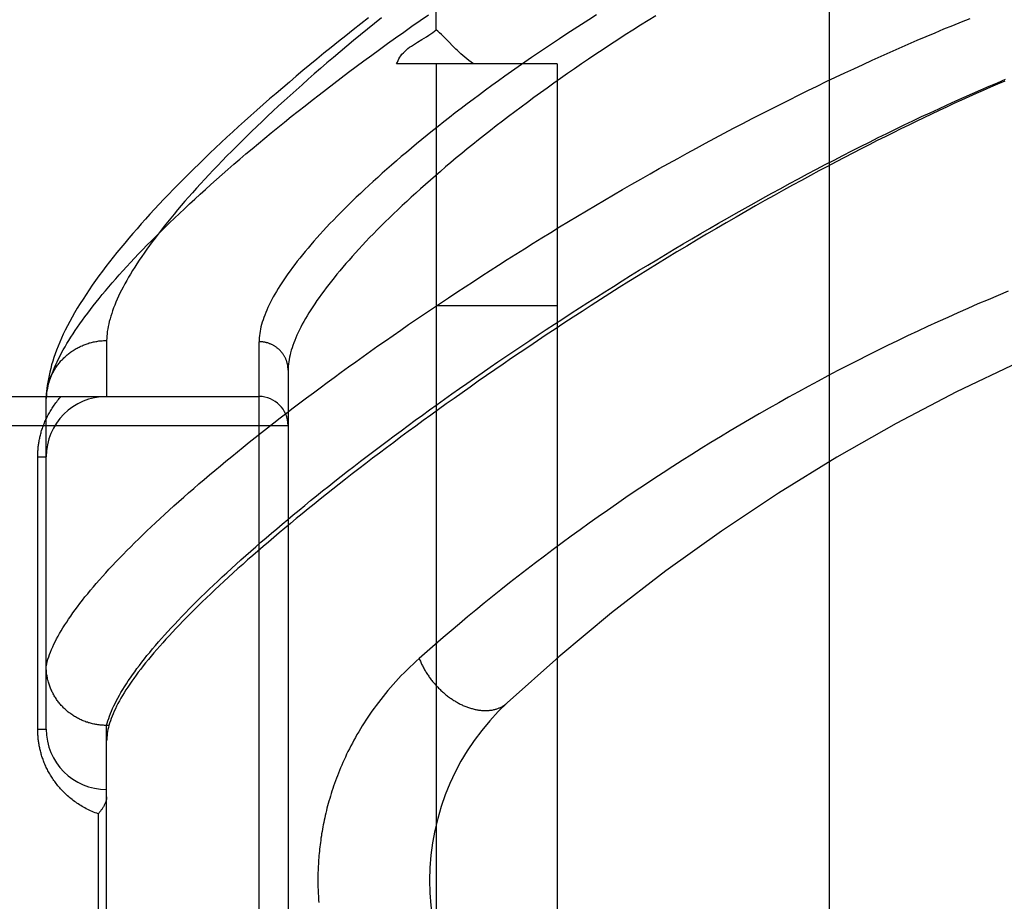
# Model space of a CAD drawing. Header units: inches. Extents: x 0 to 230, y 0 to 149.
# Tile 210 of 256: x 102.518 to 103.536, y 103.951 to 104.862. Entities that reach past the tile are written whole.
import ezdxf

# ---------------------------------------------------------------- set-up
doc = ezdxf.new("R2010")
doc.units = ezdxf.units.IN
doc.header["$LTSCALE"] = 12.648283
doc.header["$MEASUREMENT"] = 0
doc.linetypes.add('HIDDEN', pattern=[0.2, 0.1, -0.1])
for name, color, linetype in [('DEFAULT_2', 8, 'HIDDEN'), ('RIGHTHAND_DOOR_ASSEMBLY', 7, 'CONTINUOUS'), ('SUBPANEL', 7, 'CONTINUOUS')]:
    doc.layers.add(name, color=color, linetype=linetype)

msp = doc.modelspace()

# ---------------------------------------------------------------- linework, layer by layer
at = {"layer": 'DEFAULT_2', "color": 8, "linetype": 'HIDDEN'}
msp.add_line((103.3549, 107.3999), (103.3549, 38.2959), dxfattribs=at)
at = {"layer": 'RIGHTHAND_DOOR_ASSEMBLY', "color": 8, "linetype": 'HIDDEN'}
for p, q in [((102.6081, 104.5308), (102.6081, 104.4729)), ((102.7656, 103.4164), (102.7656, 104.5295)), ((102.7956, 104.5001), (102.7956, 103.4458)), ((101.7036, 104.4729), (102.7656, 104.4729)), ((102.5456, 104.4696), (102.5457, 104.472)), ((102.5456, 104.1292), (102.5456, 104.4696)), ((101.7036, 104.4429), (102.7956, 104.4429)), ((102.5369, 104.4104), (102.5456, 104.4104)), ((102.5369, 104.1292), (102.5369, 104.4104)), ((102.5369, 104.1292), (102.5456, 104.1292)), ((102.6081, 104.133), (102.607, 104.133)), ((102.6105, 104.133), (102.6081, 104.133)), ((102.6081, 103.8129), (102.6081, 104.133)), ((102.5994, 104.0417), (102.5994, 103.9042))]:
    msp.add_line(p, q, dxfattribs=at)
for points in [[(102.5456, 104.4696), (102.5458, 104.4719), (102.546, 104.4742), (102.5463, 104.4766), (102.5467, 104.479), (102.5472, 104.4815), (102.5478, 104.484), (102.5484, 104.4866), (102.5492, 104.4892), (102.55, 104.4919), (102.551, 104.4946), (102.552, 104.4974), (102.5531, 104.5002), (102.5543, 104.503), (102.5556, 104.5059), (102.5569, 104.5089), (102.5584, 104.5119), (102.56, 104.515), (102.5616, 104.5181), (102.5633, 104.5212), (102.5652, 104.5244), (102.5671, 104.5276), (102.5691, 104.5309), (102.5712, 104.5343), (102.5734, 104.5377), (102.5757, 104.5411), (102.578, 104.5446), (102.5805, 104.5481), (102.5831, 104.5517), (102.5857, 104.5554), (102.5885, 104.559), (102.5913, 104.5628), (102.5943, 104.5666), (102.5973, 104.5704), (102.6004, 104.5743), (102.6036, 104.5782), (102.607, 104.5822), (102.6104, 104.5862), (102.6139, 104.5903), (102.6175, 104.5944), (102.6212, 104.5986), (102.625, 104.6028), (102.6289, 104.6071), (102.6329, 104.6114), (102.637, 104.6158), (102.6411, 104.6202), (102.6454, 104.6247), (102.6498, 104.6292), (102.6543, 104.6337), (102.6589, 104.6383), (102.6636, 104.643), (102.6683, 104.6477), (102.6732, 104.6524), (102.6782, 104.6572), (102.6833, 104.6621), (102.6884, 104.667), (102.6937, 104.6719), (102.6991, 104.6769), (102.7046, 104.6819), (102.7102, 104.6869), (102.7158, 104.692), (102.7216, 104.6972), (102.7275, 104.7024), (102.7335, 104.7076), (102.7396, 104.7129), (102.7458, 104.7182), (102.752, 104.7236), (102.7584, 104.729), (102.7649, 104.7344), (102.7715, 104.7399), (102.7782, 104.7454), (102.785, 104.7509), (102.7919, 104.7565), (102.7988, 104.7621), (102.8059, 104.7677), (102.8131, 104.7734), (102.8204, 104.7791), (102.8278, 104.7848), (102.8352, 104.7906), (102.8428, 104.7964), (102.8505, 104.8022), (102.8582, 104.8081), (102.8661, 104.8139), (102.874, 104.8198), (102.8821, 104.8257), (102.8902, 104.8316), (102.8984, 104.8376), (102.9067, 104.8435), (102.9151, 104.8495), (102.9236, 104.8555), (102.9322, 104.8615), (102.9408, 104.8675)], [(102.5456, 104.1942), (102.5462, 104.1965), (102.5468, 104.1989), (102.5475, 104.2013), (102.5483, 104.2038), (102.5492, 104.2063), (102.5502, 104.2088), (102.5512, 104.2114), (102.5524, 104.2141), (102.5536, 104.2168), (102.5549, 104.2195), (102.5564, 104.2223), (102.5579, 104.2251), (102.5595, 104.228), (102.5612, 104.2309), (102.563, 104.2338), (102.5648, 104.2368), (102.5668, 104.2398), (102.5688, 104.2429), (102.571, 104.246), (102.5732, 104.2492), (102.5755, 104.2524), (102.578, 104.2557), (102.5805, 104.259), (102.5831, 104.2623), (102.5857, 104.2657), (102.5885, 104.2691), (102.5914, 104.2726), (102.5944, 104.2761), (102.5974, 104.2797), (102.6006, 104.2833), (102.6038, 104.2869), (102.6071, 104.2906), (102.6105, 104.2944), (102.614, 104.2981), (102.6176, 104.302), (102.6213, 104.3058), (102.6251, 104.3097), (102.629, 104.3137), (102.633, 104.3177), (102.637, 104.3217), (102.6412, 104.3258), (102.6454, 104.3299), (102.6497, 104.334), (102.6542, 104.3382), (102.6587, 104.3425), (102.6633, 104.3468), (102.668, 104.3511), (102.6728, 104.3555), (102.6776, 104.3599), (102.6826, 104.3643), (102.6877, 104.3688), (102.6928, 104.3733), (102.6981, 104.3779), (102.7034, 104.3825), (102.7088, 104.3871), (102.7143, 104.3918), (102.7199, 104.3965), (102.7256, 104.4013), (102.7314, 104.4061), (102.7373, 104.4109), (102.7433, 104.4158), (102.7493, 104.4207), (102.7555, 104.4256), (102.7617, 104.4306), (102.768, 104.4356), (102.7744, 104.4406), (102.7809, 104.4457), (102.7875, 104.4508), (102.7942, 104.4559), (102.8009, 104.4611), (102.8077, 104.4663), (102.8147, 104.4715), (102.8217, 104.4767), (102.8288, 104.482), (102.836, 104.4873), (102.8432, 104.4926), (102.8506, 104.498), (102.858, 104.5034), (102.8655, 104.5088), (102.8731, 104.5142), (102.8807, 104.5196), (102.8885, 104.5251), (102.8963, 104.5306), (102.9042, 104.5361), (102.9121, 104.5416), (102.9202, 104.5472), (102.9283, 104.5527), (102.9365, 104.5583), (102.9447, 104.5639), (102.9531, 104.5694), (102.9615, 104.575), (102.9699, 104.5807), (102.9785, 104.5863), (102.9871, 104.5919), (102.9957, 104.5975), (103.0044, 104.6031), (103.0132, 104.6088), (103.022, 104.6144), (103.0309, 104.62), (103.0399, 104.6256), (103.0489, 104.6313), (103.0579, 104.6369), (103.067, 104.6425), (103.0762, 104.6481), (103.0853, 104.6536), (103.0946, 104.6592), (103.1038, 104.6647), (103.1131, 104.6703), (103.1225, 104.6758), (103.1319, 104.6813), (103.1413, 104.6867), (103.1507, 104.6922), (103.1602, 104.6976), (103.1697, 104.703), (103.1792, 104.7084), (103.1887, 104.7137), (103.1983, 104.719), (103.2079, 104.7243), (103.2175, 104.7295), (103.2271, 104.7347), (103.2367, 104.7399), (103.2463, 104.745), (103.2559, 104.7501), (103.2655, 104.7551), (103.2752, 104.7601), (103.2848, 104.7651), (103.2944, 104.77), (103.304, 104.7748), (103.3136, 104.7796), (103.3232, 104.7844), (103.3327, 104.7891), (103.3423, 104.7937), (103.3518, 104.7983), (103.3613, 104.8028), (103.3708, 104.8073), (103.3803, 104.8117), (103.3897, 104.8161), (103.3992, 104.8204), (103.4085, 104.8247), (103.4179, 104.8288), (103.4272, 104.833), (103.4365, 104.837), (103.4458, 104.841), (103.455, 104.845), (103.4642, 104.8488), (103.4733, 104.8527), (103.4824, 104.8564), (103.4914, 104.8601), (103.5005, 104.8637)], [(102.8786, 104.8641), (102.8707, 104.8579), (102.8629, 104.8518), (102.8552, 104.8457), (102.8476, 104.8397), (102.84, 104.8336), (102.8326, 104.8276), (102.8253, 104.8216), (102.818, 104.8156), (102.8109, 104.8097), (102.8038, 104.8038), (102.7969, 104.7979), (102.79, 104.792), (102.7832, 104.7862), (102.7765, 104.7804), (102.7699, 104.7747), (102.7634, 104.7689), (102.757, 104.7632), (102.7507, 104.7576), (102.7445, 104.7519), (102.7384, 104.7464), (102.7324, 104.7408), (102.7264, 104.7353), (102.7206, 104.7298), (102.7148, 104.7243), (102.7092, 104.7189), (102.7036, 104.7135), (102.6981, 104.7081), (102.6927, 104.7028), (102.6875, 104.6975), (102.6823, 104.6923), (102.6771, 104.687), (102.6721, 104.6818), (102.6672, 104.6767), (102.6624, 104.6715), (102.6576, 104.6664), (102.6529, 104.6614), (102.6484, 104.6563), (102.6439, 104.6513), (102.6395, 104.6463), (102.6351, 104.6414), (102.6309, 104.6364), (102.6268, 104.6315), (102.6227, 104.6266), (102.6187, 104.6217), (102.6149, 104.6169), (102.6111, 104.6121), (102.6073, 104.6072), (102.6037, 104.6024), (102.6002, 104.5976), (102.5967, 104.5928), (102.5933, 104.588), (102.59, 104.5832), (102.5868, 104.5784), (102.5837, 104.5736), (102.5807, 104.5689), (102.5778, 104.5642), (102.575, 104.5595), (102.5724, 104.5549), (102.57, 104.5504), (102.5676, 104.546), (102.5654, 104.5416), (102.5633, 104.5373), (102.5614, 104.5331), (102.5596, 104.529), (102.5579, 104.5249), (102.5563, 104.5209), (102.5549, 104.5169), (102.5536, 104.5131), (102.5524, 104.5093), (102.5512, 104.5055), (102.5503, 104.5018), (102.5494, 104.4982), (102.5486, 104.4947), (102.5479, 104.4912), (102.5473, 104.4878), (102.5468, 104.4844), (102.5464, 104.4812), (102.5461, 104.478), (102.5458, 104.4749), (102.5457, 104.472)], [(102.8923, 104.8644), (102.8849, 104.8585), (102.8775, 104.8525), (102.8703, 104.8467), (102.8632, 104.8408), (102.8562, 104.8349), (102.8493, 104.8291), (102.8425, 104.8234), (102.8358, 104.8176), (102.8292, 104.8119), (102.8227, 104.8063), (102.8163, 104.8007), (102.81, 104.7951), (102.8038, 104.7895), (102.7977, 104.784), (102.7917, 104.7786), (102.7858, 104.7732), (102.78, 104.7678), (102.7743, 104.7625), (102.7687, 104.7572), (102.7632, 104.7519), (102.7578, 104.7467), (102.7525, 104.7416), (102.7473, 104.7365), (102.7422, 104.7314), (102.7373, 104.7264), (102.7324, 104.7215), (102.7276, 104.7165), (102.7229, 104.7117), (102.7183, 104.7069), (102.7138, 104.7021), (102.7094, 104.6974), (102.7051, 104.6927), (102.7009, 104.6881), (102.6968, 104.6835), (102.6928, 104.679), (102.6889, 104.6746), (102.6851, 104.6702), (102.6814, 104.6658), (102.6778, 104.6615), (102.6743, 104.6572), (102.6709, 104.653), (102.6676, 104.6489), (102.6643, 104.6448), (102.6612, 104.6407), (102.6581, 104.6367), (102.6552, 104.6327), (102.6523, 104.6288), (102.6496, 104.625), (102.6469, 104.6212), (102.6443, 104.6175), (102.6418, 104.6138), (102.6394, 104.6101), (102.6371, 104.6065), (102.6349, 104.603), (102.6328, 104.5995), (102.6308, 104.5961), (102.6288, 104.5927), (102.627, 104.5893), (102.6252, 104.586), (102.6235, 104.5828), (102.6219, 104.5796), (102.6204, 104.5765), (102.619, 104.5734), (102.6177, 104.5704), (102.6165, 104.5674), (102.6153, 104.5644), (102.6142, 104.5616), (102.6133, 104.5587), (102.6124, 104.5559), (102.6116, 104.5532), (102.6108, 104.5505), (102.6102, 104.5479), (102.6097, 104.5453), (102.6092, 104.5427), (102.6088, 104.5402), (102.6085, 104.5378), (102.6083, 104.5354), (102.6082, 104.5331), (102.6081, 104.5308)], [(103.1143, 104.8672), (103.1065, 104.8623), (103.0988, 104.8574), (103.0912, 104.8525), (103.0837, 104.8476), (103.0762, 104.8427), (103.0689, 104.8378), (103.0616, 104.8329), (103.0544, 104.8281), (103.0472, 104.8232), (103.0402, 104.8183), (103.0332, 104.8135), (103.0264, 104.8087), (103.0196, 104.8038), (103.0129, 104.799), (103.0062, 104.7943), (102.9997, 104.7895), (102.9933, 104.7847), (102.9869, 104.78), (102.9807, 104.7753), (102.9745, 104.7706), (102.9684, 104.7659), (102.9624, 104.7613), (102.9565, 104.7567), (102.9507, 104.7521), (102.945, 104.7475), (102.9394, 104.743), (102.9338, 104.7385), (102.9284, 104.734), (102.923, 104.7296), (102.9178, 104.7252), (102.9126, 104.7208), (102.9075, 104.7164), (102.9026, 104.7121), (102.8977, 104.7078), (102.8929, 104.7036), (102.8882, 104.6993), (102.8836, 104.6952), (102.879, 104.691), (102.8746, 104.6869), (102.8703, 104.6828), (102.866, 104.6788), (102.8619, 104.6748), (102.8578, 104.6708), (102.8539, 104.6669), (102.85, 104.663), (102.8462, 104.6591), (102.8425, 104.6553), (102.8389, 104.6516), (102.8354, 104.6478), (102.8319, 104.6441), (102.8286, 104.6405), (102.8254, 104.6368), (102.8222, 104.6333), (102.8191, 104.6297), (102.8162, 104.6262), (102.8133, 104.6228), (102.8105, 104.6194), (102.8078, 104.616), (102.8051, 104.6127), (102.8026, 104.6094), (102.8001, 104.6061), (102.7978, 104.6029), (102.7955, 104.5997), (102.7933, 104.5966), (102.7912, 104.5935), (102.7892, 104.5904), (102.7872, 104.5874), (102.7854, 104.5845), (102.7836, 104.5815), (102.7819, 104.5787), (102.7803, 104.5758), (102.7788, 104.573), (102.7774, 104.5703), (102.776, 104.5675), (102.7748, 104.5649), (102.7736, 104.5622), (102.7725, 104.5596), (102.7715, 104.5571), (102.7705, 104.5545), (102.7697, 104.5521), (102.7689, 104.5496), (102.7682, 104.5472), (102.7676, 104.5449), (102.7671, 104.5426), (102.7667, 104.5403), (102.7663, 104.5381), (102.766, 104.5359), (102.7658, 104.5337), (102.7657, 104.5316), (102.7656, 104.5295)], [(103.1756, 104.8664), (103.1676, 104.8615), (103.1597, 104.8565), (103.1518, 104.8516), (103.144, 104.8466), (103.1363, 104.8416), (103.1287, 104.8366), (103.1211, 104.8316), (103.1136, 104.8266), (103.1062, 104.8216), (103.0988, 104.8166), (103.0916, 104.8116), (103.0844, 104.8066), (103.0772, 104.8016), (103.0702, 104.7967), (103.0633, 104.7917), (103.0564, 104.7868), (103.0496, 104.7818), (103.0429, 104.7769), (103.0363, 104.772), (103.0298, 104.7671), (103.0234, 104.7622), (103.017, 104.7574), (103.0107, 104.7526), (103.0046, 104.7477), (102.9985, 104.743), (102.9925, 104.7382), (102.9866, 104.7334), (102.9808, 104.7287), (102.975, 104.724), (102.9694, 104.7194), (102.9639, 104.7148), (102.9584, 104.7101), (102.9531, 104.7056), (102.9478, 104.701), (102.9426, 104.6965), (102.9376, 104.692), (102.9326, 104.6876), (102.9277, 104.6832), (102.9229, 104.6788), (102.9182, 104.6745), (102.9136, 104.6702), (102.909, 104.6659), (102.9046, 104.6617), (102.9003, 104.6575), (102.896, 104.6533), (102.8919, 104.6492), (102.8878, 104.6451), (102.8838, 104.6411), (102.8799, 104.6371), (102.8761, 104.6331), (102.8724, 104.6292), (102.8688, 104.6253), (102.8653, 104.6215), (102.8619, 104.6177), (102.8586, 104.6139), (102.8553, 104.6102), (102.8521, 104.6065), (102.8491, 104.6029), (102.8461, 104.5993), (102.8432, 104.5957), (102.8404, 104.5922), (102.8377, 104.5887), (102.8351, 104.5853), (102.8325, 104.5819), (102.8301, 104.5786), (102.8277, 104.5753), (102.8254, 104.572), (102.8232, 104.5688), (102.8211, 104.5656), (102.8191, 104.5625), (102.8172, 104.5594), (102.8153, 104.5564), (102.8136, 104.5534), (102.8119, 104.5504), (102.8103, 104.5475), (102.8088, 104.5446), (102.8073, 104.5418), (102.806, 104.539), (102.8047, 104.5363), (102.8036, 104.5336), (102.8025, 104.5309), (102.8014, 104.5283), (102.8005, 104.5257), (102.7997, 104.5232), (102.7989, 104.5207), (102.7982, 104.5182), (102.7976, 104.5158), (102.7971, 104.5134), (102.7966, 104.5111), (102.7963, 104.5088), (102.796, 104.5066), (102.7958, 104.5044), (102.7957, 104.5022), (102.7956, 104.5001)], [(102.6081, 104.133), (102.6088, 104.1353), (102.6095, 104.1377), (102.6102, 104.1402), (102.6111, 104.1427), (102.6121, 104.1452), (102.6131, 104.1478), (102.6143, 104.1504), (102.6155, 104.1531), (102.6168, 104.1558), (102.6182, 104.1586), (102.6197, 104.1613), (102.6213, 104.1642), (102.6229, 104.1671), (102.6247, 104.17), (102.6265, 104.173), (102.6285, 104.176), (102.6305, 104.179), (102.6326, 104.1822), (102.6348, 104.1853), (102.6371, 104.1885), (102.6394, 104.1917), (102.6419, 104.195), (102.6444, 104.1983), (102.6471, 104.2017), (102.6498, 104.2051), (102.6526, 104.2085), (102.6555, 104.212), (102.6585, 104.2156), (102.6616, 104.2192), (102.6648, 104.2228), (102.668, 104.2264), (102.6714, 104.2301), (102.6748, 104.2339), (102.6784, 104.2377), (102.682, 104.2415), (102.6857, 104.2454), (102.6895, 104.2493), (102.6934, 104.2533), (102.6973, 104.2573), (102.7014, 104.2613), (102.7055, 104.2654), (102.7098, 104.2696), (102.7141, 104.2737), (102.7185, 104.2779), (102.723, 104.2822), (102.7276, 104.2865), (102.7323, 104.2908), (102.737, 104.2952), (102.7419, 104.2996), (102.7468, 104.304), (102.7519, 104.3085), (102.757, 104.3131), (102.7622, 104.3176), (102.7675, 104.3222), (102.7728, 104.3269), (102.7783, 104.3316), (102.7839, 104.3363), (102.7895, 104.341), (102.7952, 104.3458), (102.801, 104.3506), (102.8069, 104.3555), (102.8129, 104.3604), (102.8189, 104.3653), (102.8251, 104.3703), (102.8313, 104.3753), (102.8376, 104.3803), (102.844, 104.3854), (102.8505, 104.3904), (102.857, 104.3956), (102.8637, 104.4007), (102.8704, 104.4059), (102.8772, 104.4111), (102.8841, 104.4163), (102.891, 104.4216), (102.8981, 104.4269), (102.9052, 104.4322), (102.9124, 104.4375), (102.9196, 104.4429), (102.927, 104.4483), (102.9344, 104.4537), (102.9419, 104.4591), (102.9495, 104.4645), (102.9571, 104.47), (102.9648, 104.4755), (102.9726, 104.481), (102.9804, 104.4865), (102.9883, 104.492), (102.9963, 104.4975), (103.0043, 104.5031), (103.0124, 104.5086), (103.0206, 104.5142), (103.0288, 104.5198), (103.0371, 104.5253), (103.0455, 104.5309), (103.0539, 104.5365), (103.0623, 104.5421), (103.0708, 104.5477), (103.0794, 104.5533), (103.088, 104.5589), (103.0967, 104.5645), (103.1054, 104.57), (103.1142, 104.5756), (103.123, 104.5812), (103.1318, 104.5867), (103.1407, 104.5923), (103.1496, 104.5978), (103.1585, 104.6033), (103.1675, 104.6088), (103.1765, 104.6143), (103.1856, 104.6197), (103.1946, 104.6251), (103.2037, 104.6306), (103.2128, 104.6359), (103.222, 104.6413), (103.2311, 104.6466), (103.2403, 104.6519), (103.2495, 104.6572), (103.2587, 104.6624), (103.2679, 104.6676), (103.2771, 104.6728), (103.2863, 104.6779), (103.2955, 104.683), (103.3047, 104.688), (103.3139, 104.693), (103.3231, 104.698), (103.3323, 104.7029), (103.3415, 104.7078), (103.3507, 104.7126), (103.3599, 104.7173), (103.369, 104.7221), (103.3781, 104.7267), (103.3872, 104.7313), (103.3963, 104.7359), (103.4054, 104.7404), (103.4144, 104.7448), (103.4234, 104.7492), (103.4324, 104.7536), (103.4413, 104.7578), (103.4502, 104.7621), (103.4591, 104.7662), (103.4679, 104.7703), (103.4767, 104.7743), (103.4855, 104.7783), (103.4942, 104.7822), (103.5029, 104.7861), (103.5115, 104.7899), (103.5201, 104.7936), (103.5286, 104.7972), (103.5371, 104.8008)], [(103.5361, 104.7989), (103.5288, 104.7957), (103.5214, 104.7925), (103.5139, 104.7892), (103.5065, 104.7859), (103.4989, 104.7825), (103.4914, 104.7791), (103.4837, 104.7756), (103.4761, 104.772), (103.4683, 104.7684), (103.4605, 104.7647), (103.4527, 104.761), (103.4448, 104.7572), (103.4369, 104.7534), (103.4289, 104.7494), (103.4208, 104.7455), (103.4127, 104.7414), (103.4045, 104.7373), (103.3961, 104.7331), (103.3877, 104.7288), (103.3792, 104.7244), (103.3706, 104.7199), (103.3619, 104.7154), (103.3531, 104.7107), (103.3442, 104.706), (103.3353, 104.7012), (103.3261, 104.6962), (103.3169, 104.6912), (103.3075, 104.686), (103.298, 104.6807), (103.2883, 104.6753), (103.2785, 104.6698), (103.2686, 104.6641), (103.2585, 104.6583), (103.2484, 104.6525), (103.2382, 104.6465), (103.228, 104.6405), (103.2177, 104.6345), (103.2075, 104.6284), (103.1974, 104.6223), (103.1873, 104.6161), (103.1773, 104.61), (103.1673, 104.6039), (103.1574, 104.5977), (103.1476, 104.5916), (103.1378, 104.5855), (103.1281, 104.5793), (103.1185, 104.5732), (103.1089, 104.567), (103.0995, 104.5609), (103.0901, 104.5548), (103.0807, 104.5487), (103.0715, 104.5426), (103.0623, 104.5365), (103.0533, 104.5305), (103.0443, 104.5244), (103.0353, 104.5184), (103.0265, 104.5124), (103.0178, 104.5064), (103.0091, 104.5004), (103.0005, 104.4945), (102.9921, 104.4886), (102.9837, 104.4827), (102.9754, 104.4768), (102.9671, 104.471), (102.959, 104.4652), (102.951, 104.4594), (102.9431, 104.4537), (102.9352, 104.448), (102.9275, 104.4423), (102.9198, 104.4367), (102.9122, 104.4311), (102.9048, 104.4255), (102.8974, 104.42), (102.8901, 104.4145), (102.8829, 104.409), (102.8758, 104.4036), (102.8688, 104.3982), (102.8619, 104.3929), (102.8551, 104.3876), (102.8484, 104.3823), (102.8417, 104.3771), (102.8352, 104.3719), (102.8288, 104.3668), (102.8224, 104.3617), (102.8162, 104.3567), (102.8101, 104.3517), (102.804, 104.3467), (102.798, 104.3418), (102.7922, 104.3369), (102.7864, 104.332), (102.7807, 104.3273), (102.7752, 104.3225), (102.7697, 104.3178), (102.7643, 104.3131), (102.759, 104.3085), (102.7538, 104.304), (102.7487, 104.2994), (102.7437, 104.295), (102.7388, 104.2905), (102.7339, 104.2861), (102.7292, 104.2818), (102.7246, 104.2775), (102.72, 104.2732), (102.7156, 104.269), (102.7112, 104.2649), (102.7069, 104.2607), (102.7028, 104.2567), (102.6987, 104.2526), (102.6947, 104.2487), (102.6908, 104.2447), (102.687, 104.2408), (102.6833, 104.237), (102.6797, 104.2332), (102.6761, 104.2294), (102.6727, 104.2257), (102.6693, 104.2221), (102.6661, 104.2184), (102.6629, 104.2149), (102.6598, 104.2113), (102.6569, 104.2079), (102.654, 104.2044), (102.6512, 104.201), (102.6484, 104.1977), (102.6458, 104.1944), (102.6433, 104.1911), (102.6408, 104.1879), (102.6385, 104.1848), (102.6362, 104.1816), (102.634, 104.1786), (102.632, 104.1755), (102.63, 104.1725), (102.628, 104.1696), (102.6262, 104.1667), (102.6245, 104.1638), (102.6228, 104.161), (102.6213, 104.1583), (102.6198, 104.1555), (102.6184, 104.1529), (102.6171, 104.1502), (102.6159, 104.1476), (102.6148, 104.1451), (102.6138, 104.1426), (102.6128, 104.1401), (102.612, 104.1377), (102.6112, 104.1353), (102.6105, 104.133)], [(103.5398, 104.5817), (103.5293, 104.5773), (103.5189, 104.5729), (103.5085, 104.5685), (103.4981, 104.5639), (103.4877, 104.5593), (103.4773, 104.5547), (103.4669, 104.55), (103.4565, 104.5452), (103.4462, 104.5404), (103.4358, 104.5355), (103.4255, 104.5305), (103.4151, 104.5255), (103.4048, 104.5205), (103.3945, 104.5153), (103.3843, 104.5101), (103.374, 104.5049), (103.3637, 104.4996), (103.3535, 104.4942), (103.3433, 104.4888), (103.3331, 104.4833), (103.3229, 104.4777), (103.3128, 104.4721), (103.3027, 104.4665), (103.2926, 104.4607), (103.2825, 104.455), (103.2724, 104.4491), (103.2624, 104.4432), (103.2524, 104.4373), (103.2424, 104.4313), (103.2325, 104.4252), (103.2226, 104.4191), (103.2127, 104.4129), (103.2029, 104.4067), (103.1931, 104.4005), (103.1833, 104.3941), (103.1736, 104.3878), (103.1639, 104.3814), (103.1542, 104.3749), (103.1446, 104.3684), (103.1351, 104.3618), (103.1255, 104.3552), (103.1161, 104.3486), (103.1067, 104.3419), (103.0973, 104.3352), (103.088, 104.3284), (103.0787, 104.3216), (103.0695, 104.3148), (103.0604, 104.308), (103.0513, 104.3011), (103.0423, 104.2941), (103.0333, 104.2872), (103.0245, 104.2802), (103.0156, 104.2732), (103.0069, 104.2662), (102.9982, 104.2592), (102.9896, 104.2522), (102.9811, 104.2451), (102.9726, 104.238), (102.9642, 104.2309), (102.9558, 104.2237), (102.9475, 104.2166), (102.9393, 104.2094), (102.9312, 104.2022)], [(102.5457, 104.472), (102.5457, 104.4729), (102.5458, 104.474), (102.5459, 104.4751), (102.546, 104.4762), (102.5462, 104.4774), (102.5463, 104.4785), (102.5465, 104.4796), (102.5467, 104.4807), (102.5469, 104.4818), (102.5471, 104.4829), (102.5474, 104.484), (102.5477, 104.485), (102.548, 104.4861), (102.5483, 104.4872), (102.5486, 104.4883), (102.549, 104.4893), (102.5494, 104.4904), (102.5498, 104.4914), (102.5502, 104.4925), (102.5506, 104.4935), (102.5511, 104.4945), (102.5516, 104.4955), (102.5521, 104.4965), (102.5526, 104.4975), (102.5531, 104.4985), (102.5536, 104.4995), (102.5542, 104.5005), (102.5548, 104.5014), (102.5554, 104.5024), (102.556, 104.5033), (102.5567, 104.5042), (102.5573, 104.5052), (102.558, 104.5061), (102.5587, 104.507), (102.5594, 104.5078), (102.5601, 104.5087), (102.5608, 104.5096), (102.5616, 104.5104), (102.5624, 104.5112), (102.5632, 104.512), (102.564, 104.5128), (102.5648, 104.5136), (102.5656, 104.5144), (102.5664, 104.5151), (102.5673, 104.5159), (102.5682, 104.5166), (102.5691, 104.5173), (102.5699, 104.518), (102.5709, 104.5187), (102.5718, 104.5193), (102.5727, 104.52), (102.5737, 104.5206), (102.5746, 104.5212), (102.5756, 104.5218), (102.5766, 104.5224), (102.5776, 104.5229), (102.5786, 104.5235), (102.5796, 104.524), (102.5806, 104.5245), (102.5816, 104.525), (102.5827, 104.5254), (102.5837, 104.5259), (102.5848, 104.5263), (102.5858, 104.5267), (102.5869, 104.5271), (102.588, 104.5275), (102.5891, 104.5278), (102.5901, 104.5282), (102.5912, 104.5285), (102.5923, 104.5288), (102.5934, 104.529), (102.5946, 104.5293), (102.5957, 104.5295), (102.5968, 104.5297), (102.5979, 104.5299), (102.599, 104.5301), (102.6002, 104.5303), (102.6013, 104.5304), (102.6024, 104.5305), (102.6036, 104.5306), (102.6047, 104.5307), (102.6059, 104.5307), (102.607, 104.5307), (102.6081, 104.5308)], [(102.7956, 104.5001), (102.7956, 104.5008), (102.7956, 104.5014), (102.7956, 104.502), (102.7955, 104.5027), (102.7955, 104.5033), (102.7954, 104.504), (102.7953, 104.5046), (102.7952, 104.5052), (102.7951, 104.5059), (102.7949, 104.5065), (102.7948, 104.5071), (102.7946, 104.5077), (102.7944, 104.5083), (102.7943, 104.509), (102.7941, 104.5096), (102.7938, 104.5102), (102.7936, 104.5108), (102.7934, 104.5114), (102.7931, 104.512), (102.7928, 104.5125), (102.7926, 104.5131), (102.7923, 104.5137), (102.7919, 104.5143), (102.7916, 104.5148), (102.7913, 104.5154), (102.7909, 104.5159), (102.7906, 104.5165), (102.7902, 104.517), (102.7898, 104.5175), (102.7894, 104.518), (102.789, 104.5185), (102.7886, 104.519), (102.7882, 104.5195), (102.7878, 104.52), (102.7873, 104.5204), (102.7869, 104.5209), (102.7864, 104.5214), (102.7859, 104.5218), (102.7854, 104.5222), (102.7849, 104.5226), (102.7844, 104.523), (102.7839, 104.5234), (102.7834, 104.5238), (102.7829, 104.5242), (102.7823, 104.5246), (102.7818, 104.5249), (102.7812, 104.5252), (102.7806, 104.5256), (102.7801, 104.5259), (102.7795, 104.5262), (102.7789, 104.5265), (102.7783, 104.5268), (102.7777, 104.527), (102.7771, 104.5273), (102.7765, 104.5275), (102.7759, 104.5277), (102.7753, 104.528), (102.7747, 104.5282), (102.774, 104.5283), (102.7734, 104.5285), (102.7728, 104.5287), (102.7721, 104.5288), (102.7715, 104.5289), (102.7709, 104.5291), (102.7702, 104.5292), (102.7696, 104.5293), (102.7689, 104.5293), (102.7683, 104.5294), (102.7676, 104.5294), (102.767, 104.5295), (102.7663, 104.5295), (102.7656, 104.5295)], [(102.5369, 104.4104), (102.5369, 104.4115), (102.5369, 104.4126), (102.5369, 104.4136), (102.537, 104.4147), (102.537, 104.4157), (102.5371, 104.4168), (102.5372, 104.4179), (102.5373, 104.4189), (102.5374, 104.42), (102.5375, 104.4211), (102.5376, 104.4222), (102.5378, 104.4232), (102.5379, 104.4243), (102.5381, 104.4254), (102.5383, 104.4265), (102.5385, 104.4276), (102.5387, 104.4287), (102.5389, 104.4298), (102.5392, 104.4309), (102.5394, 104.432), (102.5397, 104.4331), (102.54, 104.4342), (102.5403, 104.4354), (102.5406, 104.4365), (102.5409, 104.4376), (102.5413, 104.4388), (102.5417, 104.4399), (102.5421, 104.4411), (102.5425, 104.4422), (102.5429, 104.4434), (102.5434, 104.4445), (102.5438, 104.4457), (102.5443, 104.4469), (102.5448, 104.448), (102.5454, 104.4492), (102.5459, 104.4503), (102.5465, 104.4515), (102.547, 104.4526), (102.5477, 104.4538), (102.5483, 104.455), (102.5489, 104.4561), (102.5496, 104.4573), (102.5503, 104.4584), (102.551, 104.4595), (102.5517, 104.4607), (102.5524, 104.4618), (102.5532, 104.463), (102.554, 104.4641), (102.5548, 104.4652), (102.5557, 104.4663), (102.5565, 104.4674), (102.5574, 104.4686), (102.5583, 104.4697), (102.5592, 104.4708), (102.5602, 104.4719), (102.5612, 104.4729)], [(102.9312, 104.2022), (102.9279, 104.1993), (102.9247, 104.1964), (102.9216, 104.1934), (102.9185, 104.1904), (102.9155, 104.1874), (102.9126, 104.1844), (102.9097, 104.1813), (102.9069, 104.1783), (102.9041, 104.1752), (102.9014, 104.1722), (102.8988, 104.1691), (102.8963, 104.166), (102.8938, 104.163), (102.8913, 104.1599), (102.889, 104.1568), (102.8867, 104.1537), (102.8844, 104.1507), (102.8822, 104.1476), (102.8801, 104.1446), (102.878, 104.1415), (102.876, 104.1385), (102.8741, 104.1355), (102.8722, 104.1324), (102.8703, 104.1294), (102.8686, 104.1265), (102.8668, 104.1235), (102.8652, 104.1205), (102.8635, 104.1176), (102.862, 104.1147), (102.8604, 104.1118), (102.8589, 104.1089), (102.8575, 104.106), (102.8561, 104.1032), (102.8548, 104.1003), (102.8535, 104.0975), (102.8522, 104.0947), (102.851, 104.0919), (102.8498, 104.0892), (102.8487, 104.0864), (102.8476, 104.0837), (102.8466, 104.081), (102.8455, 104.0783), (102.8446, 104.0756), (102.8436, 104.073), (102.8427, 104.0703), (102.8418, 104.0677), (102.8409, 104.0651), (102.8401, 104.0625), (102.8393, 104.0599), (102.8386, 104.0574), (102.8378, 104.0548), (102.8371, 104.0523), (102.8365, 104.0498), (102.8358, 104.0473), (102.8352, 104.0449), (102.8346, 104.0424), (102.834, 104.04), (102.8335, 104.0376), (102.833, 104.0352), (102.8325, 104.0328), (102.832, 104.0304), (102.8315, 104.0281), (102.8311, 104.0257), (102.8307, 104.0234), (102.8303, 104.0211), (102.83, 104.0188), (102.8296, 104.0165), (102.8293, 104.0142), (102.829, 104.0119), (102.8287, 104.0097), (102.8284, 104.0074), (102.8282, 104.0052), (102.8279, 104.003), (102.8277, 104.0007), (102.8275, 103.9985), (102.8273, 103.9963), (102.8272, 103.9941), (102.827, 103.9919), (102.8269, 103.9897), (102.8268, 103.9875), (102.8267, 103.9853), (102.8266, 103.9831), (102.8265, 103.9809), (102.8265, 103.9787), (102.8264, 103.9765), (102.8264, 103.9743), (102.8264, 103.9722), (102.8264, 103.97), (102.8265, 103.9678), (102.8265, 103.9656), (102.8266, 103.9634), (102.8267, 103.9612), (102.8267, 103.959), (102.8269, 103.9568), (102.827, 103.9546), (102.8271, 103.9523), (102.8273, 103.9501)], [(102.9312, 104.2022), (102.9315, 104.2013), (102.9319, 104.2003), (102.9323, 104.1993), (102.9328, 104.1983), (102.9332, 104.1973), (102.9336, 104.1963), (102.9341, 104.1953), (102.9346, 104.1944), (102.9351, 104.1934), (102.9356, 104.1924), (102.9361, 104.1914), (102.9367, 104.1905), (102.9372, 104.1895), (102.9378, 104.1886), (102.9384, 104.1876), (102.939, 104.1867), (102.9396, 104.1857), (102.9402, 104.1848), (102.9409, 104.1838), (102.9415, 104.1829), (102.9422, 104.182), (102.9429, 104.1811), (102.9436, 104.1802), (102.9443, 104.1793), (102.945, 104.1784), (102.9457, 104.1775), (102.9464, 104.1766), (102.9472, 104.1758), (102.9479, 104.1749), (102.9487, 104.1741), (102.9495, 104.1732), (102.9503, 104.1724), (102.9511, 104.1716), (102.9519, 104.1708), (102.9527, 104.17), (102.9535, 104.1692), (102.9544, 104.1684), (102.9552, 104.1676), (102.9561, 104.1669), (102.9569, 104.1662), (102.9578, 104.1654), (102.9587, 104.1647), (102.9596, 104.164), (102.9605, 104.1633), (102.9614, 104.1626), (102.9623, 104.162), (102.9632, 104.1613), (102.9641, 104.1607), (102.965, 104.1601), (102.9659, 104.1595), (102.9669, 104.1589), (102.9678, 104.1583), (102.9687, 104.1577), (102.9697, 104.1572), (102.9706, 104.1566), (102.9716, 104.1561), (102.9725, 104.1556), (102.9735, 104.1551), (102.9744, 104.1546), (102.9754, 104.1542), (102.9763, 104.1537), (102.9773, 104.1533), (102.9782, 104.1529), (102.9792, 104.1525), (102.9802, 104.1521), (102.9811, 104.1518), (102.9821, 104.1514), (102.983, 104.1511), (102.984, 104.1508), (102.985, 104.1505), (102.9859, 104.1503), (102.9869, 104.15), (102.9878, 104.1498), (102.9888, 104.1495), (102.9897, 104.1493), (102.9906, 104.1492), (102.9916, 104.149), (102.9925, 104.1488), (102.9934, 104.1487), (102.9944, 104.1486), (102.9953, 104.1485), (102.9962, 104.1484), (102.9971, 104.1484), (102.998, 104.1483), (102.9989, 104.1483), (102.9998, 104.1483), (103.0007, 104.1483), (103.0015, 104.1483), (103.0024, 104.1484), (103.0033, 104.1485), (103.0041, 104.1486), (103.005, 104.1487), (103.0058, 104.1488), (103.0066, 104.1489), (103.0075, 104.1491), (103.0083, 104.1493), (103.0091, 104.1494), (103.0098, 104.1497), (103.0106, 104.1499), (103.0114, 104.1501), (103.0122, 104.1504), (103.0129, 104.1507), (103.0136, 104.151), (103.0144, 104.1513), (103.0151, 104.1516), (103.0158, 104.152), (103.0165, 104.1523), (103.0171, 104.1527), (103.0178, 104.1531), (103.0185, 104.1535), (103.0191, 104.154), (103.0197, 104.1544), (103.0203, 104.1549), (103.0209, 104.1554), (103.0215, 104.1559), (103.0221, 104.1564)], [(102.607, 104.133), (102.6059, 104.133), (102.6048, 104.1331), (102.6036, 104.1331), (102.6025, 104.1332), (102.6014, 104.1333), (102.6003, 104.1335), (102.5991, 104.1336), (102.598, 104.1338), (102.5969, 104.134), (102.5958, 104.1342), (102.5947, 104.1344), (102.5936, 104.1346), (102.5925, 104.1349), (102.5914, 104.1352), (102.5903, 104.1355), (102.5893, 104.1358), (102.5882, 104.1362), (102.5871, 104.1365), (102.5861, 104.1369), (102.585, 104.1373), (102.584, 104.1377), (102.5829, 104.1382), (102.5819, 104.1386), (102.5809, 104.1391), (102.5799, 104.1396), (102.5789, 104.1401), (102.5779, 104.1406), (102.5769, 104.1412), (102.5759, 104.1417), (102.575, 104.1423), (102.574, 104.1429), (102.5731, 104.1435), (102.5721, 104.1441), (102.5712, 104.1448), (102.5703, 104.1455), (102.5694, 104.1461), (102.5685, 104.1468), (102.5677, 104.1475), (102.5668, 104.1482), (102.566, 104.149), (102.5652, 104.1497), (102.5643, 104.1505), (102.5636, 104.1513), (102.5628, 104.1521), (102.562, 104.1529), (102.5612, 104.1537), (102.5605, 104.1546), (102.5598, 104.1554), (102.5591, 104.1563), (102.5584, 104.1571), (102.5577, 104.158), (102.5571, 104.1589), (102.5564, 104.1598), (102.5558, 104.1607), (102.5552, 104.1617), (102.5546, 104.1626), (102.554, 104.1636), (102.5535, 104.1645), (102.5529, 104.1655), (102.5524, 104.1665), (102.5519, 104.1675), (102.5514, 104.1685), (102.551, 104.1695), (102.5505, 104.1705), (102.5501, 104.1715), (102.5497, 104.1725), (102.5493, 104.1736), (102.5489, 104.1746), (102.5486, 104.1757), (102.5482, 104.1767), (102.5479, 104.1778), (102.5476, 104.1789), (102.5474, 104.1799), (102.5471, 104.181), (102.5469, 104.1821), (102.5467, 104.1832), (102.5465, 104.1843), (102.5463, 104.1854), (102.5461, 104.1865), (102.546, 104.1875), (102.5459, 104.1886), (102.5458, 104.1897), (102.5457, 104.1909), (102.5457, 104.192), (102.5457, 104.1931), (102.5456, 104.1942)], [(102.5994, 104.0417), (102.5978, 104.0423), (102.5962, 104.0428), (102.5946, 104.0435), (102.5931, 104.0441), (102.5915, 104.0448), (102.59, 104.0455), (102.5886, 104.0462), (102.5871, 104.0469), (102.5856, 104.0477), (102.5842, 104.0485), (102.5828, 104.0493), (102.5814, 104.0501), (102.5801, 104.0509), (102.5787, 104.0518), (102.5774, 104.0526), (102.5761, 104.0535), (102.5749, 104.0544), (102.5736, 104.0554), (102.5724, 104.0563), (102.5712, 104.0573), (102.57, 104.0582), (102.5689, 104.0592), (102.5678, 104.0602), (102.5667, 104.0612), (102.5656, 104.0622), (102.5645, 104.0632), (102.5635, 104.0643), (102.5625, 104.0653), (102.5615, 104.0663), (102.5605, 104.0674), (102.5596, 104.0685), (102.5587, 104.0695), (102.5578, 104.0706), (102.5569, 104.0717), (102.556, 104.0728), (102.5552, 104.0739), (102.5544, 104.075), (102.5536, 104.0761), (102.5528, 104.0772), (102.5521, 104.0783), (102.5514, 104.0794), (102.5507, 104.0806), (102.55, 104.0817), (102.5493, 104.0828), (102.5487, 104.0839), (102.5481, 104.0851), (102.5474, 104.0862), (102.5469, 104.0874), (102.5463, 104.0885), (102.5457, 104.0896), (102.5452, 104.0908), (102.5447, 104.0919), (102.5442, 104.0931), (102.5437, 104.0942), (102.5433, 104.0953), (102.5428, 104.0965), (102.5424, 104.0976), (102.542, 104.0987), (102.5416, 104.0999), (102.5413, 104.101), (102.5409, 104.1021), (102.5406, 104.1032), (102.5403, 104.1043), (102.54, 104.1054), (102.5397, 104.1066), (102.5394, 104.1077), (102.5391, 104.1087), (102.5389, 104.1098), (102.5387, 104.1109), (102.5385, 104.112), (102.5383, 104.1131), (102.5381, 104.1142), (102.5379, 104.1153), (102.5378, 104.1163), (102.5376, 104.1174), (102.5375, 104.1185), (102.5374, 104.1196), (102.5373, 104.1206), (102.5372, 104.1217), (102.5371, 104.1228), (102.537, 104.1238), (102.537, 104.1249), (102.5369, 104.1259), (102.5369, 104.127), (102.5369, 104.1281), (102.5369, 104.1292)], [(102.6105, 104.133), (102.61, 104.1308), (102.6095, 104.1288), (102.6091, 104.1267), (102.6087, 104.1247), (102.6085, 104.1227), (102.6083, 104.1208), (102.6082, 104.1189), (102.6081, 104.117)], [(102.6081, 104.0593), (102.6081, 104.0589), (102.6081, 104.0585), (102.6081, 104.0581), (102.608, 104.0576), (102.608, 104.0572), (102.6079, 104.0567), (102.6078, 104.0563), (102.6077, 104.0558), (102.6076, 104.0553), (102.6074, 104.0548), (102.6073, 104.0543), (102.6071, 104.0538), (102.6069, 104.0533), (102.6067, 104.0528), (102.6065, 104.0523), (102.6062, 104.0518), (102.606, 104.0512), (102.6057, 104.0507), (102.6054, 104.0501), (102.6051, 104.0496), (102.6048, 104.049), (102.6045, 104.0485), (102.6041, 104.0479), (102.6038, 104.0474), (102.6034, 104.0468), (102.603, 104.0462), (102.6026, 104.0457), (102.6022, 104.0451), (102.6017, 104.0445), (102.6013, 104.0439), (102.6008, 104.0434), (102.6003, 104.0428), (102.5999, 104.0423), (102.5994, 104.0417)]]:
    msp.add_lwpolyline(points, dxfattribs=at)
for centre, radius, start, end in [((104.3809, 102.6888), 2, 100.3342, 132.7959), ((102.6081, 104.4104), 0.0625, 90, 180), ((102.7656, 104.4429), 0.03, 0, 90), ((103.1919, 103.9729), 0.25, 132.7959, 227.2041), ((102.6081, 104.1292), 0.0625, 180, 270)]:
    msp.add_arc(centre, radius, start, end, dxfattribs=at)
at = {"layer": 'SUBPANEL', "color": 8, "linetype": 'HIDDEN'}
for p, q in [((102.9486, 104.852), (102.9486, 106.4417)), ((102.9673, 104.8337), (102.9602, 104.8409)), ((102.9872, 104.8167), (102.9078, 104.8167)), ((102.9486, 104.8167), (102.9486, 40.8792)), ((103.0736, 104.8167), (102.9872, 104.8167)), ((103.0736, 104.8167), (103.0736, 40.8792)), ((103.0736, 104.5667), (102.9486, 104.5667))]:
    msp.add_line(p, q, dxfattribs=at)
for points in [[(102.9293, 104.8391), (102.9339, 104.8418), (102.9363, 104.8433), (102.9386, 104.8447), (102.9409, 104.8462), (102.943, 104.8477), (102.9451, 104.8492), (102.9469, 104.8506), (102.9486, 104.852)], [(102.9602, 104.8409), (102.9582, 104.843), (102.9561, 104.845), (102.9541, 104.8469), (102.9522, 104.8488), (102.9503, 104.8505), (102.9486, 104.852)], [(102.9078, 104.8167), (102.9085, 104.8185), (102.9092, 104.8202), (102.9101, 104.8219), (102.911, 104.8235), (102.9121, 104.825), (102.9133, 104.8266), (102.9147, 104.8281), (102.9162, 104.8296), (102.9178, 104.8311), (102.9195, 104.8325), (102.9212, 104.8338), (102.9231, 104.8351), (102.9251, 104.8365), (102.9272, 104.8378), (102.9293, 104.8391)], [(102.9872, 104.8167), (102.9847, 104.8185), (102.9824, 104.8202), (102.9802, 104.822), (102.9781, 104.8237), (102.9761, 104.8254), (102.9742, 104.8271), (102.9724, 104.8288), (102.9707, 104.8304), (102.969, 104.832), (102.9673, 104.8337)]]:
    msp.add_lwpolyline(points, dxfattribs=at)

doc.saveas('drawing.dxf')
